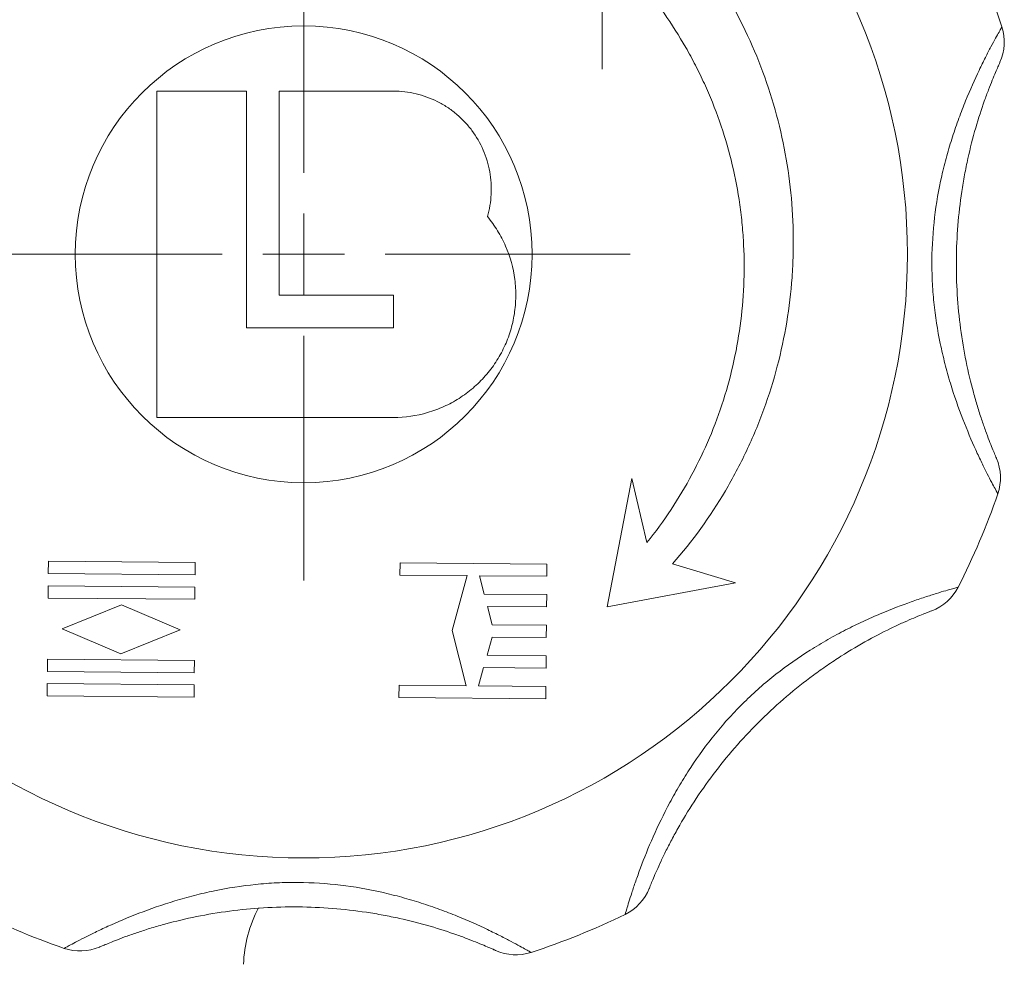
# Model space of a CAD drawing. Header units: millimetres. Extents: x 154 to 910, y 64 to 795.
# Tile 23 of 27: x 814 to 875, y 579 to 637. Entities that reach past the tile are written whole.
import ezdxf

# ---------------------------------------------------------------- set-up
doc = ezdxf.new("R2010")
doc.units = ezdxf.units.MM

# ---------------------------------------------------------------- blocks, each defined once
blk = doc.blocks.new('SW_CENTERMARKSYMBOL_9')
at = {"color": 0, "linetype": 'Continuous', "lineweight": 0}
for p, q in [((0, 2.5), (0, 4.65)), ((0, 0), (0, 2.5)), ((-2.5, 0), (-4.65, 0)), ((0, 0), (-2.5, 0)), ((0, 0), (2.5, 0)), ((0, 0), (0, -2.5)), ((2.5, 0), (4.65, 0)), ((0, -2.5), (0, -4.65))]:
    blk.add_line(p, q, dxfattribs=at)
blk = doc.blocks.new('SW_CENTERMARKSYMBOL_10')
at = {"color": 0, "linetype": 'Continuous', "lineweight": 0}
for p, q in [((0, 5), (0, 20)), ((0, 0), (0, 2.5)), ((-5, 0), (-20, 0)), ((0, 0), (-2.5, 0)), ((0, 0), (2.5, 0)), ((0, 0), (0, -2.5)), ((5, 0), (20, 0)), ((0, -5), (0, -20))]:
    blk.add_line(p, q, dxfattribs=at)

msp = doc.modelspace()

# ---------------------------------------------------------------- linework, layer by layer
at = {"color": 7, "linetype": 'Continuous', "lineweight": 15}
for p, q in [((822.811, 632.707), (822.811, 612.707)), ((828.311, 632.707), (822.811, 632.707)), ((828.311, 618.207), (828.311, 632.707)), ((830.311, 632.707), (830.311, 620.207)), ((837.311, 632.707), (830.311, 632.707)), ((830.311, 620.207), (837.311, 620.207)), ((837.311, 620.207), (837.311, 618.207)), ((837.311, 618.207), (828.311, 618.207)), ((822.811, 612.707), (837.311, 612.707)), ((851.931, 608.959), (850.402, 601.106)), ((852.85, 605.044), (851.931, 608.959)), ((816.164, 603.891), (816.158, 603.141)), ((825.164, 603.812), (816.164, 603.891)), ((825.157, 603.062), (825.164, 603.812)), ((837.719, 603.799), (837.712, 603.05)), ((846.718, 603.721), (837.719, 603.799)), ((846.712, 602.971), (846.718, 603.721)), ((858.267, 602.568), (854.418, 603.729)), ((816.158, 603.141), (825.157, 603.062)), ((837.712, 603.05), (841.837, 603.014)), ((841.837, 603.014), (840.903, 599.647)), ((842.587, 603.007), (846.712, 602.971)), ((842.879, 601.879), (842.587, 603.007)), ((816.151, 602.391), (816.144, 601.641)), ((825.151, 602.312), (816.151, 602.391)), ((825.144, 601.563), (825.151, 602.312)), ((850.402, 601.106), (858.267, 602.568)), ((816.144, 601.641), (825.144, 601.563)), ((846.702, 601.846), (842.879, 601.879)), ((846.695, 601.096), (846.702, 601.846)), ((820.641, 601.227), (817.007, 599.758)), ((824.249, 599.695), (820.641, 601.227)), ((843.073, 601.128), (846.695, 601.096)), ((843.365, 600), (843.073, 601.128)), ((846.686, 599.971), (843.365, 600)), ((846.679, 599.221), (846.686, 599.971)), ((817.007, 599.758), (820.615, 598.227)), ((820.615, 598.227), (824.249, 599.695)), ((840.903, 599.647), (841.778, 596.264)), ((843.047, 598.128), (843.358, 599.25)), ((843.358, 599.25), (846.679, 599.221)), ((846.669, 598.096), (843.047, 598.128)), ((846.663, 597.346), (846.669, 598.096)), ((816.112, 597.891), (816.105, 597.141)), ((825.111, 597.813), (816.112, 597.891)), ((825.105, 597.063), (825.111, 597.813)), ((842.528, 596.257), (842.839, 597.38)), ((842.839, 597.38), (846.663, 597.346)), ((816.105, 597.141), (825.105, 597.063)), ((816.099, 596.391), (816.092, 595.641)), ((825.098, 596.313), (816.099, 596.391)), ((825.092, 595.563), (825.098, 596.313)), ((837.653, 596.3), (837.647, 595.55)), ((841.778, 596.264), (837.653, 596.3)), ((846.653, 596.221), (842.528, 596.257)), ((846.646, 595.471), (846.653, 596.221)), ((816.092, 595.641), (825.092, 595.563)), ((837.647, 595.55), (846.646, 595.471))]:
    msp.add_line(p, q, dxfattribs=at)
for radius in [37, 14]:
    msp.add_circle((831.811, 622.707), radius, dxfattribs=at)
for centre, radius, start, end in [((831.811, 622.707), 45, 18.03507, 25.96493), ((871.747, 635.711), 3, 335.63513, 18.03507), ((871.514, 609.009), 3, 340.96493, 23.36487), ((831.811, 622.707), 45, 333.03507, 340.96493), ((869.244, 603.663), 3, 290.63513, 333.03507), ((850.199, 584.947), 3, 295.96493, 338.36487), ((831.811, 622.707), 45, 243.03507, 250.96493), ((836.119, 578.911), 8, 152.14541, 178), ((831.811, 622.707), 45, 288.03507, 295.96493), ((818.112, 583.004), 3, 250.96493, 293.36487), ((844.814, 582.771), 3, 245.63513, 288.03507)]:
    msp.add_arc(centre, radius, start, end, dxfattribs=at)
for points, knots in [([(854.418, 603.729), (855.642, 605.132), (856.718, 606.626), (858.118, 608.997), (858.549, 609.81), (859.14, 611.062), (859.328, 611.485), (859.686, 612.342), (859.855, 612.776), (860.646, 614.954), (861.111, 616.731), (861.563, 619.451), (861.672, 620.366), (861.772, 621.753), (861.795, 622.219), (861.819, 623.147), (861.82, 623.61), (861.773, 625.917), (861.567, 627.741), (861.006, 630.446), (860.777, 631.343), (860.233, 633.123), (859.921, 633.993), (858.873, 636.548), (858.024, 638.175), (856.521, 640.503), (855.98, 641.262), (854.831, 642.724), (854.224, 643.428), (853.583, 644.103)], [0, 0, 0, 0, 0.125, 0.125, 0.1875, 0.1875, 0.21875, 0.21875, 0.25, 0.25, 0.375, 0.375, 0.4375, 0.4375, 0.46875, 0.46875, 0.5, 0.5, 0.625, 0.625, 0.6875, 0.6875, 0.75, 0.75, 0.875, 0.875, 0.9375, 0.9375, 1, 1, 1, 1]), ([(850.686, 641.257), (851.882, 640.087), (852.95, 638.826), (854.372, 636.802), (854.815, 636.106), (855.434, 635.027), (855.632, 634.662), (856.013, 633.92), (856.195, 633.543), (857.059, 631.651), (857.602, 630.093), (858.201, 627.691), (858.365, 626.88), (858.554, 625.646), (858.608, 625.231), (858.696, 624.402), (858.731, 623.987), (858.855, 621.919), (858.802, 620.271), (858.496, 617.81), (858.357, 616.991), (857.998, 615.358), (857.783, 614.556), (857.031, 612.193), (856.389, 610.674), (855.216, 608.482), (854.787, 607.763), (853.866, 606.37), (853.374, 605.696), (852.85, 605.044)], [0, 0, 0, 0, 0.125, 0.125, 0.1875, 0.1875, 0.21875, 0.21875, 0.25, 0.25, 0.375, 0.375, 0.4375, 0.4375, 0.46875, 0.46875, 0.5, 0.5, 0.625, 0.625, 0.6875, 0.6875, 0.75, 0.75, 0.875, 0.875, 0.9375, 0.9375, 1, 1, 1, 1]), ([(874.35, 608.031), (874.35, 608.031), (874.292, 608.136), (874.123, 608.446), (874.053, 608.577), (873.892, 608.883), (873.801, 609.059), (873.598, 609.458), (873.486, 609.683), (873.25, 610.171), (873.126, 610.434), (872.741, 611.278), (872.466, 611.922), (871.936, 613.297), (871.678, 614.032), (871.324, 615.203), (871.211, 615.605), (871.004, 616.413), (870.909, 616.822), (870.653, 618.061), (870.519, 618.904), (870.388, 620.194), (870.355, 620.628), (870.313, 621.504), (870.305, 621.944), (870.317, 623.251), (870.374, 624.113), (870.578, 625.819), (870.725, 626.664), (871.007, 627.916), (871.111, 628.329), (871.332, 629.134), (871.451, 629.528), (871.699, 630.298), (871.828, 630.674), (872.097, 631.408), (872.236, 631.768), (872.655, 632.797), (872.935, 633.421), (873.335, 634.26), (873.465, 634.524), (873.708, 635.005), (873.822, 635.224), (874.031, 635.619), (874.127, 635.795), (874.295, 636.1), (874.366, 636.227), (874.481, 636.431), (874.525, 636.509), (874.584, 636.613), (874.6, 636.639), (874.6, 636.639)], [0, 0, 0, 0, 0.0625, 0.0625, 0.09375, 0.09375, 0.125, 0.125, 0.15625, 0.15625, 0.1875, 0.1875, 0.25, 0.25, 0.3125, 0.3125, 0.34375, 0.34375, 0.375, 0.375, 0.4375, 0.4375, 0.46875, 0.46875, 0.5, 0.5, 0.5625, 0.5625, 0.625, 0.625, 0.65625, 0.65625, 0.6875, 0.6875, 0.71875, 0.71875, 0.75, 0.75, 0.8125, 0.8125, 0.84375, 0.84375, 0.875, 0.875, 0.90625, 0.90625, 0.9375, 0.9375, 0.96875, 0.96875, 1, 1, 1, 1]), ([(874.48, 634.473), (874.48, 634.473), (874.469, 634.449), (874.427, 634.356), (874.396, 634.287), (874.315, 634.103), (874.265, 633.989), (874.149, 633.715), (874.083, 633.558), (873.939, 633.204), (873.862, 633.008), (873.697, 632.577), (873.61, 632.342), (873.348, 631.6), (873.169, 631.051), (872.821, 629.854), (872.659, 629.223), (872.443, 628.245), (872.375, 627.913), (872.25, 627.238), (872.192, 626.895), (872.037, 625.862), (871.957, 625.169), (871.847, 623.773), (871.815, 623.071), (871.803, 621.658), (871.822, 620.945), (871.909, 619.542), (871.976, 618.849), (872.157, 617.481), (872.27, 616.806), (872.538, 615.482), (872.69, 614.85), (872.931, 613.958), (873.014, 613.67), (873.183, 613.114), (873.268, 612.846), (873.435, 612.347), (873.517, 612.113), (873.674, 611.679), (873.749, 611.478), (873.887, 611.12), (873.95, 610.962), (874.061, 610.688), (874.11, 610.572), (874.227, 610.292), (874.268, 610.199), (874.268, 610.199)], [0, 0, 0, 0, 0.03125, 0.03125, 0.0625, 0.0625, 0.09375, 0.09375, 0.125, 0.125, 0.15625, 0.15625, 0.1875, 0.1875, 0.25, 0.25, 0.3125, 0.3125, 0.34375, 0.34375, 0.375, 0.375, 0.4375, 0.4375, 0.5, 0.5, 0.5625, 0.5625, 0.625, 0.625, 0.6875, 0.6875, 0.75, 0.75, 0.78125, 0.78125, 0.8125, 0.8125, 0.84375, 0.84375, 0.875, 0.875, 0.90625, 0.90625, 0.9375, 0.9375, 1, 1, 1, 1]), ([(843.067, 625.015), (843.199, 625.464), (843.276, 625.919), (843.327, 626.843), (843.298, 627.314), (843.175, 627.997), (843.121, 628.221), (842.987, 628.665), (842.906, 628.884), (842.627, 629.527), (842.395, 629.927), (841.979, 630.484), (841.828, 630.663), (841.507, 631.002), (841.338, 631.161), (840.984, 631.457), (840.798, 631.595), (840.411, 631.85), (840.207, 631.967), (839.583, 632.28), (839.149, 632.438), (838.472, 632.599), (838.24, 632.64), (837.777, 632.694), (837.544, 632.707), (837.311, 632.707)], [0, 0, 0, 0, 0.125, 0.125, 0.25, 0.25, 0.3125, 0.3125, 0.375, 0.375, 0.5, 0.5, 0.5625, 0.5625, 0.625, 0.625, 0.6875, 0.6875, 0.75, 0.75, 0.875, 0.875, 0.9375, 0.9375, 1, 1, 1, 1]), ([(837.311, 612.707), (838.024, 612.707), (838.722, 612.807), (839.743, 613.104), (840.079, 613.228), (840.723, 613.52), (841.033, 613.687), (841.629, 614.066), (841.917, 614.278), (842.458, 614.741), (842.709, 614.989), (843.175, 615.518), (843.389, 615.799), (843.78, 616.396), (843.953, 616.708), (844.253, 617.347), (844.379, 617.676), (844.586, 618.353), (844.667, 618.704), (844.776, 619.404), (844.805, 619.756), (844.815, 620.461), (844.794, 620.817), (844.657, 621.878), (844.468, 622.557), (844.042, 623.533), (843.876, 623.85), (843.503, 624.453), (843.296, 624.741), (843.067, 625.015)], [0, 0, 0, 0, 0.125, 0.125, 0.1875, 0.1875, 0.25, 0.25, 0.3125, 0.3125, 0.375, 0.375, 0.4375, 0.4375, 0.5, 0.5, 0.5625, 0.5625, 0.625, 0.625, 0.6875, 0.6875, 0.75, 0.75, 0.875, 0.875, 0.9375, 0.9375, 1, 1, 1, 1]), ([(851.512, 582.25), (851.512, 582.25), (851.545, 582.365), (851.646, 582.704), (851.689, 582.845), (851.791, 583.176), (851.851, 583.365), (851.99, 583.791), (852.07, 584.028), (852.248, 584.54), (852.346, 584.814), (852.672, 585.683), (852.932, 586.333), (853.529, 587.68), (853.867, 588.382), (854.444, 589.461), (854.648, 589.825), (855.074, 590.543), (855.296, 590.899), (855.99, 591.956), (856.493, 592.647), (857.311, 593.652), (857.595, 593.982), (858.185, 594.631), (858.49, 594.947), (859.423, 595.863), (860.073, 596.433), (861.424, 597.495), (862.125, 597.988), (863.21, 598.674), (863.575, 598.893), (864.301, 599.306), (864.663, 599.501), (865.383, 599.87), (865.741, 600.044), (866.45, 600.373), (866.802, 600.529), (867.826, 600.96), (868.465, 601.204), (869.341, 601.514), (869.62, 601.609), (870.132, 601.777), (870.368, 601.851), (870.795, 601.983), (870.987, 602.04), (871.321, 602.137), (871.461, 602.176), (871.687, 602.239), (871.773, 602.263), (871.889, 602.294), (871.918, 602.302), (871.918, 602.302)], [0, 0, 0, 0, 0.0625, 0.0625, 0.09375, 0.09375, 0.125, 0.125, 0.15625, 0.15625, 0.1875, 0.1875, 0.25, 0.25, 0.3125, 0.3125, 0.34375, 0.34375, 0.375, 0.375, 0.4375, 0.4375, 0.46875, 0.46875, 0.5, 0.5, 0.5625, 0.5625, 0.625, 0.625, 0.65625, 0.65625, 0.6875, 0.6875, 0.71875, 0.71875, 0.75, 0.75, 0.8125, 0.8125, 0.84375, 0.84375, 0.875, 0.875, 0.90625, 0.90625, 0.9375, 0.9375, 0.96875, 0.96875, 1, 1, 1, 1]), ([(870.302, 600.855), (870.302, 600.855), (870.277, 600.846), (870.182, 600.81), (870.111, 600.783), (869.924, 600.71), (869.808, 600.665), (869.531, 600.553), (869.374, 600.489), (869.022, 600.34), (868.829, 600.256), (868.407, 600.068), (868.18, 599.963), (867.47, 599.624), (866.955, 599.363), (865.863, 598.762), (865.302, 598.431), (864.457, 597.892), (864.175, 597.705), (863.609, 597.316), (863.325, 597.114), (862.486, 596.494), (861.939, 596.06), (860.874, 595.151), (860.355, 594.677), (859.347, 593.687), (858.856, 593.169), (857.926, 592.116), (857.484, 591.578), (856.644, 590.483), (856.247, 589.925), (855.5, 588.799), (855.161, 588.246), (854.701, 587.444), (854.555, 587.181), (854.281, 586.669), (854.153, 586.419), (853.917, 585.948), (853.81, 585.725), (853.614, 585.308), (853.525, 585.112), (853.37, 584.761), (853.303, 584.605), (853.187, 584.333), (853.139, 584.216), (853.025, 583.936), (852.988, 583.841), (852.988, 583.841)], [0, 0, 0, 0, 0.03125, 0.03125, 0.0625, 0.0625, 0.09375, 0.09375, 0.125, 0.125, 0.15625, 0.15625, 0.1875, 0.1875, 0.25, 0.25, 0.3125, 0.3125, 0.34375, 0.34375, 0.375, 0.375, 0.4375, 0.4375, 0.5, 0.5, 0.5625, 0.5625, 0.625, 0.625, 0.6875, 0.6875, 0.75, 0.75, 0.78125, 0.78125, 0.8125, 0.8125, 0.84375, 0.84375, 0.875, 0.875, 0.90625, 0.90625, 0.9375, 0.9375, 1, 1, 1, 1]), ([(817.134, 580.168), (817.134, 580.168), (817.239, 580.226), (817.55, 580.395), (817.68, 580.464), (817.986, 580.626), (818.162, 580.717), (818.561, 580.92), (818.786, 581.032), (819.274, 581.268), (819.537, 581.392), (820.382, 581.777), (821.025, 582.052), (822.4, 582.582), (823.135, 582.84), (824.306, 583.194), (824.708, 583.307), (825.516, 583.514), (825.925, 583.609), (827.164, 583.865), (828.007, 583.998), (829.297, 584.13), (829.731, 584.163), (830.607, 584.204), (831.047, 584.213), (832.354, 584.201), (833.216, 584.144), (834.923, 583.94), (835.767, 583.793), (837.019, 583.511), (837.432, 583.407), (838.237, 583.185), (838.631, 583.067), (839.401, 582.819), (839.778, 582.689), (840.511, 582.421), (840.871, 582.282), (841.9, 581.863), (842.524, 581.583), (843.363, 581.183), (843.627, 581.053), (844.108, 580.81), (844.327, 580.696), (844.722, 580.487), (844.898, 580.391), (845.203, 580.223), (845.33, 580.152), (845.534, 580.037), (845.612, 579.993), (845.716, 579.934), (845.742, 579.918), (845.742, 579.918)], [0, 0, 0, 0, 0.0625, 0.0625, 0.09375, 0.09375, 0.125, 0.125, 0.15625, 0.15625, 0.1875, 0.1875, 0.25, 0.25, 0.3125, 0.3125, 0.34375, 0.34375, 0.375, 0.375, 0.4375, 0.4375, 0.46875, 0.46875, 0.5, 0.5, 0.5625, 0.5625, 0.625, 0.625, 0.65625, 0.65625, 0.6875, 0.6875, 0.71875, 0.71875, 0.75, 0.75, 0.8125, 0.8125, 0.84375, 0.84375, 0.875, 0.875, 0.90625, 0.90625, 0.9375, 0.9375, 0.96875, 0.96875, 1, 1, 1, 1]), ([(843.576, 580.038), (843.576, 580.038), (843.552, 580.049), (843.459, 580.091), (843.39, 580.122), (843.207, 580.203), (843.092, 580.253), (842.818, 580.369), (842.661, 580.435), (842.307, 580.579), (842.111, 580.656), (841.68, 580.821), (841.445, 580.908), (840.703, 581.17), (840.154, 581.349), (838.957, 581.697), (838.326, 581.859), (837.348, 582.075), (837.016, 582.143), (836.341, 582.268), (835.998, 582.326), (834.965, 582.481), (834.272, 582.561), (832.876, 582.671), (832.174, 582.703), (830.761, 582.715), (830.048, 582.696), (828.645, 582.609), (827.952, 582.542), (826.584, 582.361), (825.909, 582.248), (824.585, 581.979), (823.953, 581.828), (823.061, 581.587), (822.773, 581.504), (822.217, 581.335), (821.949, 581.25), (821.45, 581.083), (821.216, 581.001), (820.782, 580.844), (820.581, 580.769), (820.223, 580.631), (820.065, 580.568), (819.791, 580.457), (819.675, 580.408), (819.396, 580.291), (819.302, 580.25), (819.302, 580.25)], [0, 0, 0, 0, 0.03125, 0.03125, 0.0625, 0.0625, 0.09375, 0.09375, 0.125, 0.125, 0.15625, 0.15625, 0.1875, 0.1875, 0.25, 0.25, 0.3125, 0.3125, 0.34375, 0.34375, 0.375, 0.375, 0.4375, 0.4375, 0.5, 0.5, 0.5625, 0.5625, 0.625, 0.625, 0.6875, 0.6875, 0.75, 0.75, 0.78125, 0.78125, 0.8125, 0.8125, 0.84375, 0.84375, 0.875, 0.875, 0.90625, 0.90625, 0.9375, 0.9375, 1, 1, 1, 1])]:
    msp.add_open_spline(points, degree=3, knots=knots, dxfattribs=at)

# ---------------------------------------------------------------- block references
at = {"color": 7, "linetype": 'Continuous', "lineweight": 0}
for name, p in [('SW_CENTERMARKSYMBOL_9', (850.098, 638.707)), ('SW_CENTERMARKSYMBOL_10', (831.811, 622.707))]:
    msp.add_blockref(name, p, dxfattribs=at)

doc.saveas('drawing.dxf')
